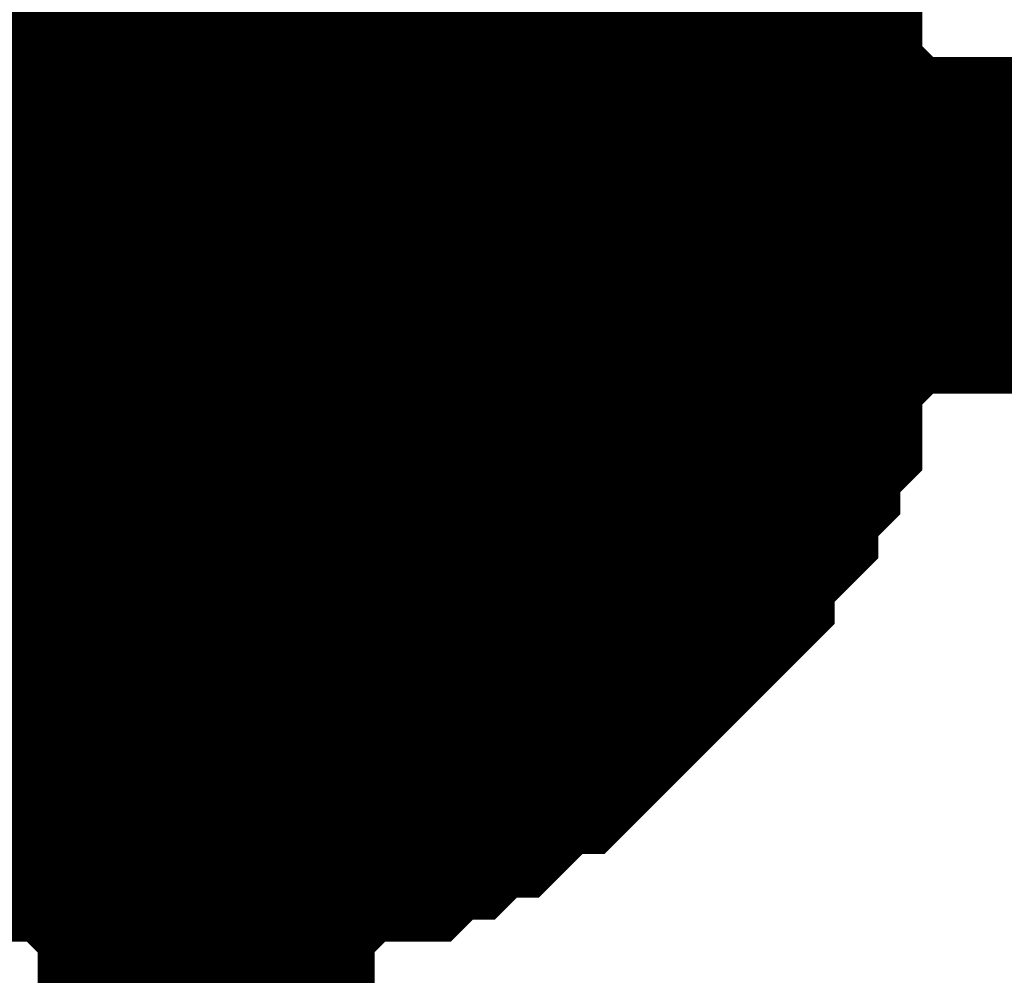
# Model space of a CAD drawing. Header units: inches. Extents: x 0 to 292, y 0 to 193.
# Tile 120 of 189: x 140.819 to 141.694, y 140.546 to 141.396. Entities that reach past the tile are written whole.
import ezdxf

# ---------------------------------------------------------------- set-up
doc = ezdxf.new("R2010")
doc.units = ezdxf.units.IN
doc.layers.add('Sheet', color=255, linetype='Continuous')

msp = doc.modelspace()

# ---------------------------------------------------------------- linework, layer by layer
at = {"layer": 'Sheet'}
for points in [[(116.64906, 125.79565, 0.29972, 0.29972, 0), (140.98423, 125.79565, 0.29972, 0.29972, 0), (140.98423, 128.77779, 0.29972, 0.29972, 0), (140.98423, 141.21313, 0.29972, 0.29972, 0), (140.98423, 144.15628, 0.29972, 0.29972, 0)], [(141.33494, 141.56397, 0.29972, 0.29972, 0), (141.35442, 141.54447, 0.29972, 0.29972, 0), (141.37391, 141.52498, 0.29972, 0.29972, 0), (141.39339, 141.50549, 0.29972, 0.29972, 0), (141.39339, 141.486, 0.29972, 0.29972, 0), (141.41287, 141.46651, 0.29972, 0.29972, 0), (141.43236, 141.44702, 0.29972, 0.29972, 0), (141.43236, 141.42753, 0.29972, 0.29972, 0), (141.45184, 141.40804, 0.29972, 0.29972, 0), (141.45184, 141.38855, 0.29972, 0.29972, 0), (141.47132, 141.36905, 0.29972, 0.29972, 0), (141.47132, 141.33007, 0.29972, 0.29972, 0), (141.47132, 141.31058, 0.29972, 0.29972, 0), (141.49081, 141.29109, 0.29972, 0.29972, 0), (141.49081, 141.2716, 0.29972, 0.29972, 0), (141.49081, 141.23262, 0.29972, 0.29972, 0), (141.49081, 141.21313, 0.29972, 0.29972, 0)], [(141.33494, 141.56397, 0.29972, 0.29972, 0), (141.35442, 141.54447, 0.29972, 0.29972, 0), (141.37391, 141.52498, 0.29972, 0.29972, 0), (141.39339, 141.50549, 0.29972, 0.29972, 0), (141.39339, 141.486, 0.29972, 0.29972, 0), (141.41287, 141.46651, 0.29972, 0.29972, 0), (141.43236, 141.44702, 0.29972, 0.29972, 0), (141.43236, 141.42753, 0.29972, 0.29972, 0), (141.45184, 141.40804, 0.29972, 0.29972, 0), (141.45184, 141.38855, 0.29972, 0.29972, 0), (141.47132, 141.36905, 0.29972, 0.29972, 0), (141.47132, 141.33007, 0.29972, 0.29972, 0), (141.47132, 141.31058, 0.29972, 0.29972, 0), (141.49081, 141.29109, 0.29972, 0.29972, 0), (141.49081, 141.2716, 0.29972, 0.29972, 0), (141.49081, 141.23262, 0.29972, 0.29972, 0), (141.49081, 141.21313, 0.29972, 0.29972, 0)], [(141.33494, 141.56397, 0.29972, 0.29972, 0), (141.35442, 141.54447, 0.29972, 0.29972, 0), (141.37391, 141.52498, 0.29972, 0.29972, 0), (141.39339, 141.50549, 0.29972, 0.29972, 0), (141.39339, 141.486, 0.29972, 0.29972, 0), (141.41287, 141.46651, 0.29972, 0.29972, 0), (141.43236, 141.44702, 0.29972, 0.29972, 0), (141.43236, 141.42753, 0.29972, 0.29972, 0), (141.45184, 141.40804, 0.29972, 0.29972, 0), (141.45184, 141.38855, 0.29972, 0.29972, 0), (141.47132, 141.36905, 0.29972, 0.29972, 0), (141.47132, 141.33007, 0.29972, 0.29972, 0), (141.47132, 141.31058, 0.29972, 0.29972, 0), (141.49081, 141.29109, 0.29972, 0.29972, 0), (141.49081, 141.2716, 0.29972, 0.29972, 0), (141.49081, 141.23262, 0.29972, 0.29972, 0), (141.49081, 141.21313, 0.29972, 0.29972, 0)], [(141.33494, 141.56397, 0.29972, 0.29972, 0), (141.35442, 141.54447, 0.29972, 0.29972, 0), (141.37391, 141.52498, 0.29972, 0.29972, 0), (141.39339, 141.50549, 0.29972, 0.29972, 0), (141.39339, 141.486, 0.29972, 0.29972, 0), (141.41287, 141.46651, 0.29972, 0.29972, 0), (141.43236, 141.44702, 0.29972, 0.29972, 0), (141.43236, 141.42753, 0.29972, 0.29972, 0), (141.45184, 141.40804, 0.29972, 0.29972, 0), (141.45184, 141.38855, 0.29972, 0.29972, 0), (141.47132, 141.36905, 0.29972, 0.29972, 0), (141.47132, 141.33007, 0.29972, 0.29972, 0), (141.47132, 141.31058, 0.29972, 0.29972, 0), (141.49081, 141.29109, 0.29972, 0.29972, 0), (141.49081, 141.2716, 0.29972, 0.29972, 0), (141.49081, 141.23262, 0.29972, 0.29972, 0), (141.49081, 141.21313, 0.29972, 0.29972, 0)], [(141.33494, 141.56397, 0.29972, 0.29972, 0), (141.35442, 141.54447, 0.29972, 0.29972, 0), (141.37391, 141.52498, 0.29972, 0.29972, 0), (141.39339, 141.50549, 0.29972, 0.29972, 0), (141.39339, 141.486, 0.29972, 0.29972, 0), (141.41287, 141.46651, 0.29972, 0.29972, 0), (141.43236, 141.44702, 0.29972, 0.29972, 0), (141.43236, 141.42753, 0.29972, 0.29972, 0), (141.45184, 141.40804, 0.29972, 0.29972, 0), (141.45184, 141.38855, 0.29972, 0.29972, 0), (141.47132, 141.36905, 0.29972, 0.29972, 0), (141.47132, 141.33007, 0.29972, 0.29972, 0), (141.47132, 141.31058, 0.29972, 0.29972, 0), (141.49081, 141.29109, 0.29972, 0.29972, 0), (141.49081, 141.2716, 0.29972, 0.29972, 0), (141.49081, 141.23262, 0.29972, 0.29972, 0), (141.49081, 141.21313, 0.29972, 0.29972, 0)], [(141.43236, 141.44702, 0.09906, 0.09906, 0), (141.43236, 141.42753, 0.09906, 0.09906, 0), (141.45184, 141.40804, 0.09906, 0.09906, 0), (141.45184, 141.38855, 0.09906, 0.09906, 0), (141.47132, 141.36905, 0.09906, 0.09906, 0), (141.47132, 141.33007, 0.09906, 0.09906, 0), (141.47132, 141.31058, 0.09906, 0.09906, 0), (141.49081, 141.29109, 0.09906, 0.09906, 0), (141.49081, 141.2716, 0.09906, 0.09906, 0), (141.49081, 141.23262, 0.09906, 0.09906, 0), (141.49081, 141.21313, 0.09906, 0.09906, 0)], [(141.43236, 141.44702, 0.09906, 0.09906, 0), (141.43236, 141.42753, 0.09906, 0.09906, 0), (141.45184, 141.40804, 0.09906, 0.09906, 0), (141.45184, 141.38855, 0.09906, 0.09906, 0), (141.47132, 141.36905, 0.09906, 0.09906, 0), (141.47132, 141.33007, 0.09906, 0.09906, 0), (141.47132, 141.31058, 0.09906, 0.09906, 0), (141.49081, 141.29109, 0.09906, 0.09906, 0), (141.49081, 141.2716, 0.09906, 0.09906, 0), (141.49081, 141.23262, 0.09906, 0.09906, 0), (141.49081, 141.21313, 0.09906, 0.09906, 0)], [(141.43236, 141.44702, 0.09906, 0.09906, 0), (141.43236, 141.42753, 0.09906, 0.09906, 0), (141.45184, 141.40804, 0.09906, 0.09906, 0), (141.45184, 141.38855, 0.09906, 0.09906, 0), (141.47132, 141.36905, 0.09906, 0.09906, 0), (141.47132, 141.33007, 0.09906, 0.09906, 0), (141.47132, 141.31058, 0.09906, 0.09906, 0), (141.49081, 141.29109, 0.09906, 0.09906, 0), (141.49081, 141.2716, 0.09906, 0.09906, 0), (141.49081, 141.23262, 0.09906, 0.09906, 0), (141.49081, 141.21313, 0.09906, 0.09906, 0)], [(141.43236, 141.44702, 0.09906, 0.09906, 0), (141.43236, 141.42753, 0.09906, 0.09906, 0), (141.45184, 141.40804, 0.09906, 0.09906, 0), (141.45184, 141.38855, 0.09906, 0.09906, 0), (141.47132, 141.36905, 0.09906, 0.09906, 0), (141.47132, 141.33007, 0.09906, 0.09906, 0), (141.47132, 141.31058, 0.09906, 0.09906, 0), (141.49081, 141.29109, 0.09906, 0.09906, 0), (141.49081, 141.2716, 0.09906, 0.09906, 0), (141.49081, 141.23262, 0.09906, 0.09906, 0), (141.49081, 141.21313, 0.09906, 0.09906, 0)], [(141.43236, 141.44702, 0.09906, 0.09906, 0), (141.43236, 141.42753, 0.09906, 0.09906, 0), (141.45184, 141.40804, 0.09906, 0.09906, 0), (141.45184, 141.38855, 0.09906, 0.09906, 0), (141.47132, 141.36905, 0.09906, 0.09906, 0), (141.47132, 141.33007, 0.09906, 0.09906, 0), (141.47132, 141.31058, 0.09906, 0.09906, 0), (141.49081, 141.29109, 0.09906, 0.09906, 0), (141.49081, 141.2716, 0.09906, 0.09906, 0), (141.49081, 141.23262, 0.09906, 0.09906, 0), (141.49081, 141.21313, 0.09906, 0.09906, 0)], [(141.49081, 141.21313, 0.29972, 0.29972, 0), (141.49081, 141.19363, 0.29972, 0.29972, 0), (141.49081, 141.15465, 0.29972, 0.29972, 0), (141.49081, 141.13516, 0.29972, 0.29972, 0), (141.47132, 141.11567, 0.29972, 0.29972, 0), (141.47132, 141.09618, 0.29972, 0.29972, 0), (141.47132, 141.0572, 0.29972, 0.29972, 0), (141.45184, 141.03771, 0.29972, 0.29972, 0), (141.45184, 141.01821, 0.29972, 0.29972, 0), (141.43236, 140.99872, 0.29972, 0.29972, 0), (141.43236, 140.97923, 0.29972, 0.29972, 0), (141.41287, 140.95974, 0.29972, 0.29972, 0), (141.39339, 140.94025, 0.29972, 0.29972, 0), (141.39339, 140.92076, 0.29972, 0.29972, 0), (141.37391, 140.90127, 0.29972, 0.29972, 0), (141.35442, 140.88178, 0.29972, 0.29972, 0), (141.33494, 140.86229, 0.29972, 0.29972, 0), (141.31545, 140.84279, 0.29972, 0.29972, 0), (141.29597, 140.8233, 0.29972, 0.29972, 0), (141.27649, 140.80381, 0.29972, 0.29972, 0), (141.257, 140.80381, 0.29972, 0.29972, 0), (141.23752, 140.78432, 0.29972, 0.29972, 0), (141.21804, 140.76483, 0.29972, 0.29972, 0), (141.19855, 140.76483, 0.29972, 0.29972, 0), (141.17907, 140.74534, 0.29972, 0.29972, 0), (141.15959, 140.74534, 0.29972, 0.29972, 0), (141.1401, 140.72585, 0.29972, 0.29972, 0), (141.10113, 140.72585, 0.29972, 0.29972, 0), (141.08165, 140.72585, 0.29972, 0.29972, 0), (141.06217, 140.70636, 0.29972, 0.29972, 0), (141.04268, 140.70636, 0.29972, 0.29972, 0), (141.00372, 140.70636, 0.29972, 0.29972, 0), (140.98423, 140.70636, 0.29972, 0.29972, 0)], [(143.51712, 141.21313, 0.29972, 0.29972, 0), (140.98423, 141.21313, 0.29972, 0.29972, 0)], [(141.49081, 141.21313, 0.29972, 0.29972, 0), (141.49081, 141.19363, 0.29972, 0.29972, 0), (141.49081, 141.15465, 0.29972, 0.29972, 0), (141.49081, 141.13516, 0.29972, 0.29972, 0), (141.47132, 141.11567, 0.29972, 0.29972, 0), (141.47132, 141.09618, 0.29972, 0.29972, 0), (141.47132, 141.0572, 0.29972, 0.29972, 0), (141.45184, 141.03771, 0.29972, 0.29972, 0), (141.45184, 141.01821, 0.29972, 0.29972, 0), (141.43236, 140.99872, 0.29972, 0.29972, 0), (141.43236, 140.97923, 0.29972, 0.29972, 0), (141.41287, 140.95974, 0.29972, 0.29972, 0), (141.39339, 140.94025, 0.29972, 0.29972, 0), (141.39339, 140.92076, 0.29972, 0.29972, 0), (141.37391, 140.90127, 0.29972, 0.29972, 0), (141.35442, 140.88178, 0.29972, 0.29972, 0), (141.33494, 140.86229, 0.29972, 0.29972, 0), (141.31545, 140.84279, 0.29972, 0.29972, 0), (141.29597, 140.8233, 0.29972, 0.29972, 0), (141.27649, 140.80381, 0.29972, 0.29972, 0), (141.257, 140.80381, 0.29972, 0.29972, 0), (141.23752, 140.78432, 0.29972, 0.29972, 0), (141.21804, 140.76483, 0.29972, 0.29972, 0), (141.19855, 140.76483, 0.29972, 0.29972, 0), (141.17907, 140.74534, 0.29972, 0.29972, 0), (141.15959, 140.74534, 0.29972, 0.29972, 0), (141.1401, 140.72585, 0.29972, 0.29972, 0), (141.10113, 140.72585, 0.29972, 0.29972, 0), (141.08165, 140.72585, 0.29972, 0.29972, 0), (141.06217, 140.70636, 0.29972, 0.29972, 0), (141.04268, 140.70636, 0.29972, 0.29972, 0), (141.00372, 140.70636, 0.29972, 0.29972, 0), (140.98423, 140.70636, 0.29972, 0.29972, 0)], [(141.49081, 141.21313, 0.29972, 0.29972, 0), (141.49081, 141.19363, 0.29972, 0.29972, 0), (141.49081, 141.15465, 0.29972, 0.29972, 0), (141.49081, 141.13516, 0.29972, 0.29972, 0), (141.47132, 141.11567, 0.29972, 0.29972, 0), (141.47132, 141.09618, 0.29972, 0.29972, 0), (141.47132, 141.0572, 0.29972, 0.29972, 0), (141.45184, 141.03771, 0.29972, 0.29972, 0), (141.45184, 141.01821, 0.29972, 0.29972, 0), (141.43236, 140.99872, 0.29972, 0.29972, 0), (141.43236, 140.97923, 0.29972, 0.29972, 0), (141.41287, 140.95974, 0.29972, 0.29972, 0), (141.39339, 140.94025, 0.29972, 0.29972, 0), (141.39339, 140.92076, 0.29972, 0.29972, 0), (141.37391, 140.90127, 0.29972, 0.29972, 0), (141.35442, 140.88178, 0.29972, 0.29972, 0), (141.33494, 140.86229, 0.29972, 0.29972, 0), (141.31545, 140.84279, 0.29972, 0.29972, 0), (141.29597, 140.8233, 0.29972, 0.29972, 0), (141.27649, 140.80381, 0.29972, 0.29972, 0), (141.257, 140.80381, 0.29972, 0.29972, 0), (141.23752, 140.78432, 0.29972, 0.29972, 0), (141.21804, 140.76483, 0.29972, 0.29972, 0), (141.19855, 140.76483, 0.29972, 0.29972, 0), (141.17907, 140.74534, 0.29972, 0.29972, 0), (141.15959, 140.74534, 0.29972, 0.29972, 0), (141.1401, 140.72585, 0.29972, 0.29972, 0), (141.10113, 140.72585, 0.29972, 0.29972, 0), (141.08165, 140.72585, 0.29972, 0.29972, 0), (141.06217, 140.70636, 0.29972, 0.29972, 0), (141.04268, 140.70636, 0.29972, 0.29972, 0), (141.00372, 140.70636, 0.29972, 0.29972, 0), (140.98423, 140.70636, 0.29972, 0.29972, 0)], [(141.49081, 141.21313, 0.29972, 0.29972, 0), (141.49081, 141.19363, 0.29972, 0.29972, 0), (141.49081, 141.15465, 0.29972, 0.29972, 0), (141.49081, 141.13516, 0.29972, 0.29972, 0), (141.47132, 141.11567, 0.29972, 0.29972, 0), (141.47132, 141.09618, 0.29972, 0.29972, 0), (141.47132, 141.0572, 0.29972, 0.29972, 0), (141.45184, 141.03771, 0.29972, 0.29972, 0), (141.45184, 141.01821, 0.29972, 0.29972, 0), (141.43236, 140.99872, 0.29972, 0.29972, 0), (141.43236, 140.97923, 0.29972, 0.29972, 0), (141.41287, 140.95974, 0.29972, 0.29972, 0), (141.39339, 140.94025, 0.29972, 0.29972, 0), (141.39339, 140.92076, 0.29972, 0.29972, 0), (141.37391, 140.90127, 0.29972, 0.29972, 0), (141.35442, 140.88178, 0.29972, 0.29972, 0), (141.33494, 140.86229, 0.29972, 0.29972, 0), (141.31545, 140.84279, 0.29972, 0.29972, 0), (141.29597, 140.8233, 0.29972, 0.29972, 0), (141.27649, 140.80381, 0.29972, 0.29972, 0), (141.257, 140.80381, 0.29972, 0.29972, 0), (141.23752, 140.78432, 0.29972, 0.29972, 0), (141.21804, 140.76483, 0.29972, 0.29972, 0), (141.19855, 140.76483, 0.29972, 0.29972, 0), (141.17907, 140.74534, 0.29972, 0.29972, 0), (141.15959, 140.74534, 0.29972, 0.29972, 0), (141.1401, 140.72585, 0.29972, 0.29972, 0), (141.10113, 140.72585, 0.29972, 0.29972, 0), (141.08165, 140.72585, 0.29972, 0.29972, 0), (141.06217, 140.70636, 0.29972, 0.29972, 0), (141.04268, 140.70636, 0.29972, 0.29972, 0), (141.00372, 140.70636, 0.29972, 0.29972, 0), (140.98423, 140.70636, 0.29972, 0.29972, 0)], [(141.49081, 141.21313, 0.29972, 0.29972, 0), (141.49081, 141.19363, 0.29972, 0.29972, 0), (141.49081, 141.15465, 0.29972, 0.29972, 0), (141.49081, 141.13516, 0.29972, 0.29972, 0), (141.47132, 141.11567, 0.29972, 0.29972, 0), (141.47132, 141.09618, 0.29972, 0.29972, 0), (141.47132, 141.0572, 0.29972, 0.29972, 0), (141.45184, 141.03771, 0.29972, 0.29972, 0), (141.45184, 141.01821, 0.29972, 0.29972, 0), (141.43236, 140.99872, 0.29972, 0.29972, 0), (141.43236, 140.97923, 0.29972, 0.29972, 0), (141.41287, 140.95974, 0.29972, 0.29972, 0), (141.39339, 140.94025, 0.29972, 0.29972, 0), (141.39339, 140.92076, 0.29972, 0.29972, 0), (141.37391, 140.90127, 0.29972, 0.29972, 0), (141.35442, 140.88178, 0.29972, 0.29972, 0), (141.33494, 140.86229, 0.29972, 0.29972, 0), (141.31545, 140.84279, 0.29972, 0.29972, 0), (141.29597, 140.8233, 0.29972, 0.29972, 0), (141.27649, 140.80381, 0.29972, 0.29972, 0), (141.257, 140.80381, 0.29972, 0.29972, 0), (141.23752, 140.78432, 0.29972, 0.29972, 0), (141.21804, 140.76483, 0.29972, 0.29972, 0), (141.19855, 140.76483, 0.29972, 0.29972, 0), (141.17907, 140.74534, 0.29972, 0.29972, 0), (141.15959, 140.74534, 0.29972, 0.29972, 0), (141.1401, 140.72585, 0.29972, 0.29972, 0), (141.10113, 140.72585, 0.29972, 0.29972, 0), (141.08165, 140.72585, 0.29972, 0.29972, 0), (141.06217, 140.70636, 0.29972, 0.29972, 0), (141.04268, 140.70636, 0.29972, 0.29972, 0), (141.00372, 140.70636, 0.29972, 0.29972, 0), (140.98423, 140.70636, 0.29972, 0.29972, 0)], [(141.49081, 141.21313, 0.29972, 0.29972, 0), (141.49081, 141.21313, 0.29972, 0.29972, 0), (141.49081, 141.21313, 0.29972, 0.29972, 0), (141.49081, 141.21313, 0.29972, 0.29972, 0), (141.49081, 141.21313, 0.29972, 0.29972, 0), (141.49081, 141.21313, 0.29972, 0.29972, 0), (141.49081, 141.21313, 0.29972, 0.29972, 0), (141.49081, 141.21313, 0.29972, 0.29972, 0), (141.49081, 141.21313, 0.29972, 0.29972, 0), (141.49081, 141.21313, 0.29972, 0.29972, 0), (141.49081, 141.21313, 0.29972, 0.29972, 0), (141.49081, 141.21313, 0.29972, 0.29972, 0), (141.49081, 141.21313, 0.29972, 0.29972, 0), (141.49081, 141.21313, 0.29972, 0.29972, 0), (141.49081, 141.21313, 0.29972, 0.29972, 0), (141.49081, 141.21313, 0.29972, 0.29972, 0), (141.49081, 141.21313, 0.29972, 0.29972, 0), (141.49081, 141.21313, 0.29972, 0.29972, 0), (141.49081, 141.21313, 0.29972, 0.29972, 0), (141.49081, 141.21313, 0.29972, 0.29972, 0), (141.49081, 141.21313, 0.29972, 0.29972, 0), (141.49081, 141.21313, 0.29972, 0.29972, 0), (141.49081, 141.21313, 0.29972, 0.29972, 0), (141.49081, 141.21313, 0.29972, 0.29972, 0), (141.49081, 141.21313, 0.29972, 0.29972, 0), (141.49081, 141.21313, 0.29972, 0.29972, 0), (141.49081, 141.21313, 0.29972, 0.29972, 0), (141.49081, 141.21313, 0.29972, 0.29972, 0), (141.49081, 141.21313, 0.29972, 0.29972, 0), (141.49081, 141.21313, 0.29972, 0.29972, 0), (141.49081, 141.21313, 0.29972, 0.29972, 0), (141.49081, 141.21313, 0.29972, 0.29972, 0), (141.49081, 141.21313, 0.29972, 0.29972, 0)], [(141.49081, 141.21313, 0.29972, 0.29972, 0), (141.49081, 141.21313, 0.29972, 0.29972, 0)], [(141.49081, 141.21313, 0.29972, 0.29972, 0), (141.49081, 141.21313, 0.29972, 0.29972, 0), (141.49081, 141.21313, 0.29972, 0.29972, 0), (141.49081, 141.21313, 0.29972, 0.29972, 0), (141.49081, 141.21313, 0.29972, 0.29972, 0), (141.49081, 141.21313, 0.29972, 0.29972, 0), (141.49081, 141.21313, 0.29972, 0.29972, 0), (141.49081, 141.21313, 0.29972, 0.29972, 0), (141.49081, 141.21313, 0.29972, 0.29972, 0), (141.49081, 141.21313, 0.29972, 0.29972, 0), (141.49081, 141.21313, 0.29972, 0.29972, 0), (141.49081, 141.21313, 0.29972, 0.29972, 0), (141.49081, 141.21313, 0.29972, 0.29972, 0), (141.49081, 141.21313, 0.29972, 0.29972, 0), (141.49081, 141.21313, 0.29972, 0.29972, 0), (141.49081, 141.21313, 0.29972, 0.29972, 0), (141.49081, 141.21313, 0.29972, 0.29972, 0), (141.49081, 141.21313, 0.29972, 0.29972, 0), (141.49081, 141.21313, 0.29972, 0.29972, 0), (141.49081, 141.21313, 0.29972, 0.29972, 0), (141.49081, 141.21313, 0.29972, 0.29972, 0), (141.49081, 141.21313, 0.29972, 0.29972, 0), (141.49081, 141.21313, 0.29972, 0.29972, 0), (141.49081, 141.21313, 0.29972, 0.29972, 0), (141.49081, 141.21313, 0.29972, 0.29972, 0), (141.49081, 141.21313, 0.29972, 0.29972, 0), (141.49081, 141.21313, 0.29972, 0.29972, 0), (141.49081, 141.21313, 0.29972, 0.29972, 0), (141.49081, 141.21313, 0.29972, 0.29972, 0), (141.49081, 141.21313, 0.29972, 0.29972, 0), (141.49081, 141.21313, 0.29972, 0.29972, 0), (141.49081, 141.21313, 0.29972, 0.29972, 0), (141.49081, 141.21313, 0.29972, 0.29972, 0)], [(141.49081, 141.21313, 0.29972, 0.29972, 0), (141.49081, 141.21313, 0.29972, 0.29972, 0)], [(141.49081, 141.21313, 0.29972, 0.29972, 0), (141.49081, 141.21313, 0.29972, 0.29972, 0), (141.49081, 141.21313, 0.29972, 0.29972, 0), (141.49081, 141.21313, 0.29972, 0.29972, 0), (141.49081, 141.21313, 0.29972, 0.29972, 0), (141.49081, 141.21313, 0.29972, 0.29972, 0), (141.49081, 141.21313, 0.29972, 0.29972, 0), (141.49081, 141.21313, 0.29972, 0.29972, 0), (141.49081, 141.21313, 0.29972, 0.29972, 0), (141.49081, 141.21313, 0.29972, 0.29972, 0), (141.49081, 141.21313, 0.29972, 0.29972, 0), (141.49081, 141.21313, 0.29972, 0.29972, 0), (141.49081, 141.21313, 0.29972, 0.29972, 0), (141.49081, 141.21313, 0.29972, 0.29972, 0), (141.49081, 141.21313, 0.29972, 0.29972, 0), (141.49081, 141.21313, 0.29972, 0.29972, 0), (141.49081, 141.21313, 0.29972, 0.29972, 0), (141.49081, 141.21313, 0.29972, 0.29972, 0), (141.49081, 141.21313, 0.29972, 0.29972, 0), (141.49081, 141.21313, 0.29972, 0.29972, 0), (141.49081, 141.21313, 0.29972, 0.29972, 0), (141.49081, 141.21313, 0.29972, 0.29972, 0), (141.49081, 141.21313, 0.29972, 0.29972, 0), (141.49081, 141.21313, 0.29972, 0.29972, 0), (141.49081, 141.21313, 0.29972, 0.29972, 0), (141.49081, 141.21313, 0.29972, 0.29972, 0), (141.49081, 141.21313, 0.29972, 0.29972, 0), (141.49081, 141.21313, 0.29972, 0.29972, 0), (141.49081, 141.21313, 0.29972, 0.29972, 0), (141.49081, 141.21313, 0.29972, 0.29972, 0), (141.49081, 141.21313, 0.29972, 0.29972, 0), (141.49081, 141.21313, 0.29972, 0.29972, 0), (141.49081, 141.21313, 0.29972, 0.29972, 0)], [(141.49081, 141.21313, 0.29972, 0.29972, 0), (141.49081, 141.21313, 0.29972, 0.29972, 0)], [(141.49081, 141.21313, 0.29972, 0.29972, 0), (141.49081, 141.21313, 0.29972, 0.29972, 0), (141.49081, 141.21313, 0.29972, 0.29972, 0), (141.49081, 141.21313, 0.29972, 0.29972, 0), (141.49081, 141.21313, 0.29972, 0.29972, 0), (141.49081, 141.21313, 0.29972, 0.29972, 0), (141.49081, 141.21313, 0.29972, 0.29972, 0), (141.49081, 141.21313, 0.29972, 0.29972, 0), (141.49081, 141.21313, 0.29972, 0.29972, 0), (141.49081, 141.21313, 0.29972, 0.29972, 0), (141.49081, 141.21313, 0.29972, 0.29972, 0), (141.49081, 141.21313, 0.29972, 0.29972, 0), (141.49081, 141.21313, 0.29972, 0.29972, 0), (141.49081, 141.21313, 0.29972, 0.29972, 0), (141.49081, 141.21313, 0.29972, 0.29972, 0), (141.49081, 141.21313, 0.29972, 0.29972, 0), (141.49081, 141.21313, 0.29972, 0.29972, 0), (141.49081, 141.21313, 0.29972, 0.29972, 0), (141.49081, 141.21313, 0.29972, 0.29972, 0), (141.49081, 141.21313, 0.29972, 0.29972, 0), (141.49081, 141.21313, 0.29972, 0.29972, 0), (141.49081, 141.21313, 0.29972, 0.29972, 0), (141.49081, 141.21313, 0.29972, 0.29972, 0), (141.49081, 141.21313, 0.29972, 0.29972, 0), (141.49081, 141.21313, 0.29972, 0.29972, 0), (141.49081, 141.21313, 0.29972, 0.29972, 0), (141.49081, 141.21313, 0.29972, 0.29972, 0), (141.49081, 141.21313, 0.29972, 0.29972, 0), (141.49081, 141.21313, 0.29972, 0.29972, 0), (141.49081, 141.21313, 0.29972, 0.29972, 0), (141.49081, 141.21313, 0.29972, 0.29972, 0), (141.49081, 141.21313, 0.29972, 0.29972, 0), (141.49081, 141.21313, 0.29972, 0.29972, 0)], [(141.49081, 141.21313, 0.29972, 0.29972, 0), (141.49081, 141.21313, 0.29972, 0.29972, 0)], [(141.49081, 141.21313, 0.29972, 0.29972, 0), (141.49081, 141.21313, 0.29972, 0.29972, 0), (141.49081, 141.21313, 0.29972, 0.29972, 0), (141.49081, 141.21313, 0.29972, 0.29972, 0), (141.49081, 141.21313, 0.29972, 0.29972, 0), (141.49081, 141.21313, 0.29972, 0.29972, 0), (141.49081, 141.21313, 0.29972, 0.29972, 0), (141.49081, 141.21313, 0.29972, 0.29972, 0), (141.49081, 141.21313, 0.29972, 0.29972, 0), (141.49081, 141.21313, 0.29972, 0.29972, 0), (141.49081, 141.21313, 0.29972, 0.29972, 0), (141.49081, 141.21313, 0.29972, 0.29972, 0), (141.49081, 141.21313, 0.29972, 0.29972, 0), (141.49081, 141.21313, 0.29972, 0.29972, 0), (141.49081, 141.21313, 0.29972, 0.29972, 0), (141.49081, 141.21313, 0.29972, 0.29972, 0), (141.49081, 141.21313, 0.29972, 0.29972, 0), (141.49081, 141.21313, 0.29972, 0.29972, 0), (141.49081, 141.21313, 0.29972, 0.29972, 0), (141.49081, 141.21313, 0.29972, 0.29972, 0), (141.49081, 141.21313, 0.29972, 0.29972, 0), (141.49081, 141.21313, 0.29972, 0.29972, 0), (141.49081, 141.21313, 0.29972, 0.29972, 0), (141.49081, 141.21313, 0.29972, 0.29972, 0), (141.49081, 141.21313, 0.29972, 0.29972, 0), (141.49081, 141.21313, 0.29972, 0.29972, 0), (141.49081, 141.21313, 0.29972, 0.29972, 0), (141.49081, 141.21313, 0.29972, 0.29972, 0), (141.49081, 141.21313, 0.29972, 0.29972, 0), (141.49081, 141.21313, 0.29972, 0.29972, 0), (141.49081, 141.21313, 0.29972, 0.29972, 0), (141.49081, 141.21313, 0.29972, 0.29972, 0), (141.49081, 141.21313, 0.29972, 0.29972, 0)], [(141.49081, 141.21313, 0.29972, 0.29972, 0), (141.49081, 141.21313, 0.29972, 0.29972, 0)], [(141.49081, 141.21313, 0.09906, 0.09906, 0), (141.49081, 141.19363, 0.09906, 0.09906, 0), (141.49081, 141.15465, 0.09906, 0.09906, 0), (141.49081, 141.13516, 0.09906, 0.09906, 0), (141.47132, 141.11567, 0.09906, 0.09906, 0), (141.47132, 141.09618, 0.09906, 0.09906, 0), (141.47132, 141.0572, 0.09906, 0.09906, 0), (141.45184, 141.03771, 0.09906, 0.09906, 0), (141.45184, 141.01821, 0.09906, 0.09906, 0), (141.43236, 140.99872, 0.09906, 0.09906, 0), (141.43236, 140.97923, 0.09906, 0.09906, 0), (141.41287, 140.95974, 0.09906, 0.09906, 0), (141.39339, 140.94025, 0.09906, 0.09906, 0), (141.39339, 140.92076, 0.09906, 0.09906, 0), (141.37391, 140.90127, 0.09906, 0.09906, 0), (141.35442, 140.88178, 0.09906, 0.09906, 0), (141.33494, 140.86229, 0.09906, 0.09906, 0), (141.31545, 140.84279, 0.09906, 0.09906, 0), (141.29597, 140.8233, 0.09906, 0.09906, 0), (141.27649, 140.80381, 0.09906, 0.09906, 0), (141.257, 140.80381, 0.09906, 0.09906, 0), (141.23752, 140.78432, 0.09906, 0.09906, 0), (141.21804, 140.76483, 0.09906, 0.09906, 0), (141.19855, 140.76483, 0.09906, 0.09906, 0), (141.17907, 140.74534, 0.09906, 0.09906, 0), (141.15959, 140.74534, 0.09906, 0.09906, 0), (141.1401, 140.72585, 0.09906, 0.09906, 0), (141.10113, 140.72585, 0.09906, 0.09906, 0), (141.08165, 140.72585, 0.09906, 0.09906, 0), (141.06217, 140.70636, 0.09906, 0.09906, 0), (141.04268, 140.70636, 0.09906, 0.09906, 0), (141.00372, 140.70636, 0.09906, 0.09906, 0), (140.98423, 140.70636, 0.09906, 0.09906, 0)], [(141.49081, 141.21313, 0.09906, 0.09906, 0), (141.49081, 141.19363, 0.09906, 0.09906, 0), (141.49081, 141.15465, 0.09906, 0.09906, 0), (141.49081, 141.13516, 0.09906, 0.09906, 0), (141.47132, 141.11567, 0.09906, 0.09906, 0), (141.47132, 141.09618, 0.09906, 0.09906, 0), (141.47132, 141.0572, 0.09906, 0.09906, 0), (141.45184, 141.03771, 0.09906, 0.09906, 0), (141.45184, 141.01821, 0.09906, 0.09906, 0), (141.43236, 140.99872, 0.09906, 0.09906, 0), (141.43236, 140.97923, 0.09906, 0.09906, 0), (141.41287, 140.95974, 0.09906, 0.09906, 0), (141.39339, 140.94025, 0.09906, 0.09906, 0), (141.39339, 140.92076, 0.09906, 0.09906, 0), (141.37391, 140.90127, 0.09906, 0.09906, 0), (141.35442, 140.88178, 0.09906, 0.09906, 0), (141.33494, 140.86229, 0.09906, 0.09906, 0), (141.31545, 140.84279, 0.09906, 0.09906, 0), (141.29597, 140.8233, 0.09906, 0.09906, 0), (141.27649, 140.80381, 0.09906, 0.09906, 0), (141.257, 140.80381, 0.09906, 0.09906, 0), (141.23752, 140.78432, 0.09906, 0.09906, 0), (141.21804, 140.76483, 0.09906, 0.09906, 0), (141.19855, 140.76483, 0.09906, 0.09906, 0), (141.17907, 140.74534, 0.09906, 0.09906, 0), (141.15959, 140.74534, 0.09906, 0.09906, 0), (141.1401, 140.72585, 0.09906, 0.09906, 0), (141.10113, 140.72585, 0.09906, 0.09906, 0), (141.08165, 140.72585, 0.09906, 0.09906, 0), (141.06217, 140.70636, 0.09906, 0.09906, 0), (141.04268, 140.70636, 0.09906, 0.09906, 0), (141.00372, 140.70636, 0.09906, 0.09906, 0), (140.98423, 140.70636, 0.09906, 0.09906, 0)], [(141.49081, 141.21313, 0.09906, 0.09906, 0), (141.49081, 141.19363, 0.09906, 0.09906, 0), (141.49081, 141.15465, 0.09906, 0.09906, 0), (141.49081, 141.13516, 0.09906, 0.09906, 0), (141.47132, 141.11567, 0.09906, 0.09906, 0), (141.47132, 141.09618, 0.09906, 0.09906, 0), (141.47132, 141.0572, 0.09906, 0.09906, 0), (141.45184, 141.03771, 0.09906, 0.09906, 0), (141.45184, 141.01821, 0.09906, 0.09906, 0), (141.43236, 140.99872, 0.09906, 0.09906, 0), (141.43236, 140.97923, 0.09906, 0.09906, 0), (141.41287, 140.95974, 0.09906, 0.09906, 0), (141.39339, 140.94025, 0.09906, 0.09906, 0), (141.39339, 140.92076, 0.09906, 0.09906, 0), (141.37391, 140.90127, 0.09906, 0.09906, 0), (141.35442, 140.88178, 0.09906, 0.09906, 0), (141.33494, 140.86229, 0.09906, 0.09906, 0), (141.31545, 140.84279, 0.09906, 0.09906, 0), (141.29597, 140.8233, 0.09906, 0.09906, 0), (141.27649, 140.80381, 0.09906, 0.09906, 0), (141.257, 140.80381, 0.09906, 0.09906, 0), (141.23752, 140.78432, 0.09906, 0.09906, 0), (141.21804, 140.76483, 0.09906, 0.09906, 0), (141.19855, 140.76483, 0.09906, 0.09906, 0), (141.17907, 140.74534, 0.09906, 0.09906, 0), (141.15959, 140.74534, 0.09906, 0.09906, 0), (141.1401, 140.72585, 0.09906, 0.09906, 0), (141.10113, 140.72585, 0.09906, 0.09906, 0), (141.08165, 140.72585, 0.09906, 0.09906, 0), (141.06217, 140.70636, 0.09906, 0.09906, 0), (141.04268, 140.70636, 0.09906, 0.09906, 0), (141.00372, 140.70636, 0.09906, 0.09906, 0), (140.98423, 140.70636, 0.09906, 0.09906, 0)], [(141.49081, 141.21313, 0.09906, 0.09906, 0), (141.49081, 141.19363, 0.09906, 0.09906, 0), (141.49081, 141.15465, 0.09906, 0.09906, 0), (141.49081, 141.13516, 0.09906, 0.09906, 0), (141.47132, 141.11567, 0.09906, 0.09906, 0), (141.47132, 141.09618, 0.09906, 0.09906, 0), (141.47132, 141.0572, 0.09906, 0.09906, 0), (141.45184, 141.03771, 0.09906, 0.09906, 0), (141.45184, 141.01821, 0.09906, 0.09906, 0), (141.43236, 140.99872, 0.09906, 0.09906, 0), (141.43236, 140.97923, 0.09906, 0.09906, 0), (141.41287, 140.95974, 0.09906, 0.09906, 0), (141.39339, 140.94025, 0.09906, 0.09906, 0), (141.39339, 140.92076, 0.09906, 0.09906, 0), (141.37391, 140.90127, 0.09906, 0.09906, 0), (141.35442, 140.88178, 0.09906, 0.09906, 0), (141.33494, 140.86229, 0.09906, 0.09906, 0), (141.31545, 140.84279, 0.09906, 0.09906, 0), (141.29597, 140.8233, 0.09906, 0.09906, 0), (141.27649, 140.80381, 0.09906, 0.09906, 0), (141.257, 140.80381, 0.09906, 0.09906, 0), (141.23752, 140.78432, 0.09906, 0.09906, 0), (141.21804, 140.76483, 0.09906, 0.09906, 0), (141.19855, 140.76483, 0.09906, 0.09906, 0), (141.17907, 140.74534, 0.09906, 0.09906, 0), (141.15959, 140.74534, 0.09906, 0.09906, 0), (141.1401, 140.72585, 0.09906, 0.09906, 0), (141.10113, 140.72585, 0.09906, 0.09906, 0), (141.08165, 140.72585, 0.09906, 0.09906, 0), (141.06217, 140.70636, 0.09906, 0.09906, 0), (141.04268, 140.70636, 0.09906, 0.09906, 0), (141.00372, 140.70636, 0.09906, 0.09906, 0), (140.98423, 140.70636, 0.09906, 0.09906, 0)], [(141.49081, 141.21313, 0.09906, 0.09906, 0), (141.49081, 141.19363, 0.09906, 0.09906, 0), (141.49081, 141.15465, 0.09906, 0.09906, 0), (141.49081, 141.13516, 0.09906, 0.09906, 0), (141.47132, 141.11567, 0.09906, 0.09906, 0), (141.47132, 141.09618, 0.09906, 0.09906, 0), (141.47132, 141.0572, 0.09906, 0.09906, 0), (141.45184, 141.03771, 0.09906, 0.09906, 0), (141.45184, 141.01821, 0.09906, 0.09906, 0), (141.43236, 140.99872, 0.09906, 0.09906, 0), (141.43236, 140.97923, 0.09906, 0.09906, 0), (141.41287, 140.95974, 0.09906, 0.09906, 0), (141.39339, 140.94025, 0.09906, 0.09906, 0), (141.39339, 140.92076, 0.09906, 0.09906, 0), (141.37391, 140.90127, 0.09906, 0.09906, 0), (141.35442, 140.88178, 0.09906, 0.09906, 0), (141.33494, 140.86229, 0.09906, 0.09906, 0), (141.31545, 140.84279, 0.09906, 0.09906, 0), (141.29597, 140.8233, 0.09906, 0.09906, 0), (141.27649, 140.80381, 0.09906, 0.09906, 0), (141.257, 140.80381, 0.09906, 0.09906, 0), (141.23752, 140.78432, 0.09906, 0.09906, 0), (141.21804, 140.76483, 0.09906, 0.09906, 0), (141.19855, 140.76483, 0.09906, 0.09906, 0), (141.17907, 140.74534, 0.09906, 0.09906, 0), (141.15959, 140.74534, 0.09906, 0.09906, 0), (141.1401, 140.72585, 0.09906, 0.09906, 0), (141.10113, 140.72585, 0.09906, 0.09906, 0), (141.08165, 140.72585, 0.09906, 0.09906, 0), (141.06217, 140.70636, 0.09906, 0.09906, 0), (141.04268, 140.70636, 0.09906, 0.09906, 0), (141.00372, 140.70636, 0.09906, 0.09906, 0), (140.98423, 140.70636, 0.09906, 0.09906, 0)], [(141.49081, 141.21313, 0.09906, 0.09906, 0), (141.49081, 141.21313, 0.09906, 0.09906, 0), (141.49081, 141.21313, 0.09906, 0.09906, 0), (141.49081, 141.21313, 0.09906, 0.09906, 0), (141.49081, 141.21313, 0.09906, 0.09906, 0), (141.49081, 141.21313, 0.09906, 0.09906, 0), (141.49081, 141.21313, 0.09906, 0.09906, 0), (141.49081, 141.21313, 0.09906, 0.09906, 0), (141.49081, 141.21313, 0.09906, 0.09906, 0), (141.49081, 141.21313, 0.09906, 0.09906, 0), (141.49081, 141.21313, 0.09906, 0.09906, 0), (141.49081, 141.21313, 0.09906, 0.09906, 0), (141.49081, 141.21313, 0.09906, 0.09906, 0), (141.49081, 141.21313, 0.09906, 0.09906, 0), (141.49081, 141.21313, 0.09906, 0.09906, 0), (141.49081, 141.21313, 0.09906, 0.09906, 0), (141.49081, 141.21313, 0.09906, 0.09906, 0), (141.49081, 141.21313, 0.09906, 0.09906, 0), (141.49081, 141.21313, 0.09906, 0.09906, 0), (141.49081, 141.21313, 0.09906, 0.09906, 0), (141.49081, 141.21313, 0.09906, 0.09906, 0), (141.49081, 141.21313, 0.09906, 0.09906, 0), (141.49081, 141.21313, 0.09906, 0.09906, 0), (141.49081, 141.21313, 0.09906, 0.09906, 0), (141.49081, 141.21313, 0.09906, 0.09906, 0), (141.49081, 141.21313, 0.09906, 0.09906, 0), (141.49081, 141.21313, 0.09906, 0.09906, 0), (141.49081, 141.21313, 0.09906, 0.09906, 0), (141.49081, 141.21313, 0.09906, 0.09906, 0), (141.49081, 141.21313, 0.09906, 0.09906, 0), (141.49081, 141.21313, 0.09906, 0.09906, 0), (141.49081, 141.21313, 0.09906, 0.09906, 0), (141.49081, 141.21313, 0.09906, 0.09906, 0)], [(141.49081, 141.21313, 0.09906, 0.09906, 0), (141.49081, 141.21313, 0.09906, 0.09906, 0)], [(141.49081, 141.21313, 0.09906, 0.09906, 0), (141.49081, 141.21313, 0.09906, 0.09906, 0), (141.49081, 141.21313, 0.09906, 0.09906, 0), (141.49081, 141.21313, 0.09906, 0.09906, 0), (141.49081, 141.21313, 0.09906, 0.09906, 0), (141.49081, 141.21313, 0.09906, 0.09906, 0), (141.49081, 141.21313, 0.09906, 0.09906, 0), (141.49081, 141.21313, 0.09906, 0.09906, 0), (141.49081, 141.21313, 0.09906, 0.09906, 0), (141.49081, 141.21313, 0.09906, 0.09906, 0), (141.49081, 141.21313, 0.09906, 0.09906, 0), (141.49081, 141.21313, 0.09906, 0.09906, 0), (141.49081, 141.21313, 0.09906, 0.09906, 0), (141.49081, 141.21313, 0.09906, 0.09906, 0), (141.49081, 141.21313, 0.09906, 0.09906, 0), (141.49081, 141.21313, 0.09906, 0.09906, 0), (141.49081, 141.21313, 0.09906, 0.09906, 0), (141.49081, 141.21313, 0.09906, 0.09906, 0), (141.49081, 141.21313, 0.09906, 0.09906, 0), (141.49081, 141.21313, 0.09906, 0.09906, 0), (141.49081, 141.21313, 0.09906, 0.09906, 0), (141.49081, 141.21313, 0.09906, 0.09906, 0), (141.49081, 141.21313, 0.09906, 0.09906, 0), (141.49081, 141.21313, 0.09906, 0.09906, 0), (141.49081, 141.21313, 0.09906, 0.09906, 0), (141.49081, 141.21313, 0.09906, 0.09906, 0), (141.49081, 141.21313, 0.09906, 0.09906, 0), (141.49081, 141.21313, 0.09906, 0.09906, 0), (141.49081, 141.21313, 0.09906, 0.09906, 0), (141.49081, 141.21313, 0.09906, 0.09906, 0), (141.49081, 141.21313, 0.09906, 0.09906, 0), (141.49081, 141.21313, 0.09906, 0.09906, 0), (141.49081, 141.21313, 0.09906, 0.09906, 0)], [(141.49081, 141.21313, 0.09906, 0.09906, 0), (141.49081, 141.21313, 0.09906, 0.09906, 0)], [(141.49081, 141.21313, 0.09906, 0.09906, 0), (141.49081, 141.21313, 0.09906, 0.09906, 0), (141.49081, 141.21313, 0.09906, 0.09906, 0), (141.49081, 141.21313, 0.09906, 0.09906, 0), (141.49081, 141.21313, 0.09906, 0.09906, 0), (141.49081, 141.21313, 0.09906, 0.09906, 0), (141.49081, 141.21313, 0.09906, 0.09906, 0), (141.49081, 141.21313, 0.09906, 0.09906, 0), (141.49081, 141.21313, 0.09906, 0.09906, 0), (141.49081, 141.21313, 0.09906, 0.09906, 0), (141.49081, 141.21313, 0.09906, 0.09906, 0), (141.49081, 141.21313, 0.09906, 0.09906, 0), (141.49081, 141.21313, 0.09906, 0.09906, 0), (141.49081, 141.21313, 0.09906, 0.09906, 0), (141.49081, 141.21313, 0.09906, 0.09906, 0), (141.49081, 141.21313, 0.09906, 0.09906, 0), (141.49081, 141.21313, 0.09906, 0.09906, 0), (141.49081, 141.21313, 0.09906, 0.09906, 0), (141.49081, 141.21313, 0.09906, 0.09906, 0), (141.49081, 141.21313, 0.09906, 0.09906, 0), (141.49081, 141.21313, 0.09906, 0.09906, 0), (141.49081, 141.21313, 0.09906, 0.09906, 0), (141.49081, 141.21313, 0.09906, 0.09906, 0), (141.49081, 141.21313, 0.09906, 0.09906, 0), (141.49081, 141.21313, 0.09906, 0.09906, 0), (141.49081, 141.21313, 0.09906, 0.09906, 0), (141.49081, 141.21313, 0.09906, 0.09906, 0), (141.49081, 141.21313, 0.09906, 0.09906, 0), (141.49081, 141.21313, 0.09906, 0.09906, 0), (141.49081, 141.21313, 0.09906, 0.09906, 0), (141.49081, 141.21313, 0.09906, 0.09906, 0), (141.49081, 141.21313, 0.09906, 0.09906, 0), (141.49081, 141.21313, 0.09906, 0.09906, 0)], [(141.49081, 141.21313, 0.09906, 0.09906, 0), (141.49081, 141.21313, 0.09906, 0.09906, 0)], [(141.49081, 141.21313, 0.09906, 0.09906, 0), (141.49081, 141.21313, 0.09906, 0.09906, 0), (141.49081, 141.21313, 0.09906, 0.09906, 0), (141.49081, 141.21313, 0.09906, 0.09906, 0), (141.49081, 141.21313, 0.09906, 0.09906, 0), (141.49081, 141.21313, 0.09906, 0.09906, 0), (141.49081, 141.21313, 0.09906, 0.09906, 0), (141.49081, 141.21313, 0.09906, 0.09906, 0), (141.49081, 141.21313, 0.09906, 0.09906, 0), (141.49081, 141.21313, 0.09906, 0.09906, 0), (141.49081, 141.21313, 0.09906, 0.09906, 0), (141.49081, 141.21313, 0.09906, 0.09906, 0), (141.49081, 141.21313, 0.09906, 0.09906, 0), (141.49081, 141.21313, 0.09906, 0.09906, 0), (141.49081, 141.21313, 0.09906, 0.09906, 0), (141.49081, 141.21313, 0.09906, 0.09906, 0), (141.49081, 141.21313, 0.09906, 0.09906, 0), (141.49081, 141.21313, 0.09906, 0.09906, 0), (141.49081, 141.21313, 0.09906, 0.09906, 0), (141.49081, 141.21313, 0.09906, 0.09906, 0), (141.49081, 141.21313, 0.09906, 0.09906, 0), (141.49081, 141.21313, 0.09906, 0.09906, 0), (141.49081, 141.21313, 0.09906, 0.09906, 0), (141.49081, 141.21313, 0.09906, 0.09906, 0), (141.49081, 141.21313, 0.09906, 0.09906, 0), (141.49081, 141.21313, 0.09906, 0.09906, 0), (141.49081, 141.21313, 0.09906, 0.09906, 0), (141.49081, 141.21313, 0.09906, 0.09906, 0), (141.49081, 141.21313, 0.09906, 0.09906, 0), (141.49081, 141.21313, 0.09906, 0.09906, 0), (141.49081, 141.21313, 0.09906, 0.09906, 0), (141.49081, 141.21313, 0.09906, 0.09906, 0), (141.49081, 141.21313, 0.09906, 0.09906, 0)], [(141.49081, 141.21313, 0.09906, 0.09906, 0), (141.49081, 141.21313, 0.09906, 0.09906, 0)], [(141.49081, 141.21313, 0.09906, 0.09906, 0), (141.49081, 141.21313, 0.09906, 0.09906, 0), (141.49081, 141.21313, 0.09906, 0.09906, 0), (141.49081, 141.21313, 0.09906, 0.09906, 0), (141.49081, 141.21313, 0.09906, 0.09906, 0), (141.49081, 141.21313, 0.09906, 0.09906, 0), (141.49081, 141.21313, 0.09906, 0.09906, 0), (141.49081, 141.21313, 0.09906, 0.09906, 0), (141.49081, 141.21313, 0.09906, 0.09906, 0), (141.49081, 141.21313, 0.09906, 0.09906, 0), (141.49081, 141.21313, 0.09906, 0.09906, 0), (141.49081, 141.21313, 0.09906, 0.09906, 0), (141.49081, 141.21313, 0.09906, 0.09906, 0), (141.49081, 141.21313, 0.09906, 0.09906, 0), (141.49081, 141.21313, 0.09906, 0.09906, 0), (141.49081, 141.21313, 0.09906, 0.09906, 0), (141.49081, 141.21313, 0.09906, 0.09906, 0), (141.49081, 141.21313, 0.09906, 0.09906, 0), (141.49081, 141.21313, 0.09906, 0.09906, 0), (141.49081, 141.21313, 0.09906, 0.09906, 0), (141.49081, 141.21313, 0.09906, 0.09906, 0), (141.49081, 141.21313, 0.09906, 0.09906, 0), (141.49081, 141.21313, 0.09906, 0.09906, 0), (141.49081, 141.21313, 0.09906, 0.09906, 0), (141.49081, 141.21313, 0.09906, 0.09906, 0), (141.49081, 141.21313, 0.09906, 0.09906, 0), (141.49081, 141.21313, 0.09906, 0.09906, 0), (141.49081, 141.21313, 0.09906, 0.09906, 0), (141.49081, 141.21313, 0.09906, 0.09906, 0), (141.49081, 141.21313, 0.09906, 0.09906, 0), (141.49081, 141.21313, 0.09906, 0.09906, 0), (141.49081, 141.21313, 0.09906, 0.09906, 0), (141.49081, 141.21313, 0.09906, 0.09906, 0)], [(141.49081, 141.21313, 0.09906, 0.09906, 0), (141.49081, 141.21313, 0.09906, 0.09906, 0)], [(140.98423, 140.70636, 0.29972, 0.29972, 0), (140.96475, 140.70636, 0.29972, 0.29972, 0), (140.92578, 140.70636, 0.29972, 0.29972, 0), (140.9063, 140.70636, 0.29972, 0.29972, 0), (140.88681, 140.72585, 0.29972, 0.29972, 0), (140.84785, 140.72585, 0.29972, 0.29972, 0), (140.82836, 140.72585, 0.29972, 0.29972, 0), (140.80888, 140.74534, 0.29972, 0.29972, 0), (140.78939, 140.74534, 0.29972, 0.29972, 0), (140.75043, 140.76483, 0.29972, 0.29972, 0), (140.73094, 140.76483, 0.29972, 0.29972, 0), (140.71146, 140.78432, 0.29972, 0.29972, 0), (140.69198, 140.80381, 0.29972, 0.29972, 0), (140.67249, 140.80381, 0.29972, 0.29972, 0), (140.65301, 140.8233, 0.29972, 0.29972, 0)], [(140.98423, 140.70636, 0.29972, 0.29972, 0), (140.96475, 140.70636, 0.29972, 0.29972, 0), (140.92578, 140.70636, 0.29972, 0.29972, 0), (140.9063, 140.70636, 0.29972, 0.29972, 0), (140.88681, 140.72585, 0.29972, 0.29972, 0), (140.84785, 140.72585, 0.29972, 0.29972, 0), (140.82836, 140.72585, 0.29972, 0.29972, 0), (140.80888, 140.74534, 0.29972, 0.29972, 0), (140.78939, 140.74534, 0.29972, 0.29972, 0), (140.75043, 140.76483, 0.29972, 0.29972, 0), (140.73094, 140.76483, 0.29972, 0.29972, 0), (140.71146, 140.78432, 0.29972, 0.29972, 0), (140.69198, 140.80381, 0.29972, 0.29972, 0), (140.67249, 140.80381, 0.29972, 0.29972, 0), (140.65301, 140.8233, 0.29972, 0.29972, 0)], [(140.98423, 140.70636, 0.29972, 0.29972, 0), (140.96475, 140.70636, 0.29972, 0.29972, 0), (140.92578, 140.70636, 0.29972, 0.29972, 0), (140.9063, 140.70636, 0.29972, 0.29972, 0), (140.88681, 140.72585, 0.29972, 0.29972, 0), (140.84785, 140.72585, 0.29972, 0.29972, 0), (140.82836, 140.72585, 0.29972, 0.29972, 0), (140.80888, 140.74534, 0.29972, 0.29972, 0), (140.78939, 140.74534, 0.29972, 0.29972, 0), (140.75043, 140.76483, 0.29972, 0.29972, 0), (140.73094, 140.76483, 0.29972, 0.29972, 0), (140.71146, 140.78432, 0.29972, 0.29972, 0), (140.69198, 140.80381, 0.29972, 0.29972, 0), (140.67249, 140.80381, 0.29972, 0.29972, 0), (140.65301, 140.8233, 0.29972, 0.29972, 0)], [(140.98423, 140.70636, 0.29972, 0.29972, 0), (140.96475, 140.70636, 0.29972, 0.29972, 0), (140.92578, 140.70636, 0.29972, 0.29972, 0), (140.9063, 140.70636, 0.29972, 0.29972, 0), (140.88681, 140.72585, 0.29972, 0.29972, 0), (140.84785, 140.72585, 0.29972, 0.29972, 0), (140.82836, 140.72585, 0.29972, 0.29972, 0), (140.80888, 140.74534, 0.29972, 0.29972, 0), (140.78939, 140.74534, 0.29972, 0.29972, 0), (140.75043, 140.76483, 0.29972, 0.29972, 0), (140.73094, 140.76483, 0.29972, 0.29972, 0), (140.71146, 140.78432, 0.29972, 0.29972, 0), (140.69198, 140.80381, 0.29972, 0.29972, 0), (140.67249, 140.80381, 0.29972, 0.29972, 0), (140.65301, 140.8233, 0.29972, 0.29972, 0)], [(140.98423, 140.70636, 0.29972, 0.29972, 0), (140.96475, 140.70636, 0.29972, 0.29972, 0), (140.92578, 140.70636, 0.29972, 0.29972, 0), (140.9063, 140.70636, 0.29972, 0.29972, 0), (140.88681, 140.72585, 0.29972, 0.29972, 0), (140.84785, 140.72585, 0.29972, 0.29972, 0), (140.82836, 140.72585, 0.29972, 0.29972, 0), (140.80888, 140.74534, 0.29972, 0.29972, 0), (140.78939, 140.74534, 0.29972, 0.29972, 0), (140.75043, 140.76483, 0.29972, 0.29972, 0), (140.73094, 140.76483, 0.29972, 0.29972, 0), (140.71146, 140.78432, 0.29972, 0.29972, 0), (140.69198, 140.80381, 0.29972, 0.29972, 0), (140.67249, 140.80381, 0.29972, 0.29972, 0), (140.65301, 140.8233, 0.29972, 0.29972, 0)], [(140.98423, 140.70636, 0.09906, 0.09906, 0), (140.96475, 140.70636, 0.09906, 0.09906, 0), (140.92578, 140.70636, 0.09906, 0.09906, 0), (140.9063, 140.70636, 0.09906, 0.09906, 0), (140.88681, 140.72585, 0.09906, 0.09906, 0), (140.84785, 140.72585, 0.09906, 0.09906, 0), (140.82836, 140.72585, 0.09906, 0.09906, 0), (140.80888, 140.74534, 0.09906, 0.09906, 0), (140.78939, 140.74534, 0.09906, 0.09906, 0), (140.75043, 140.76483, 0.09906, 0.09906, 0)], [(140.98423, 140.70636, 0.09906, 0.09906, 0), (140.96475, 140.70636, 0.09906, 0.09906, 0), (140.92578, 140.70636, 0.09906, 0.09906, 0), (140.9063, 140.70636, 0.09906, 0.09906, 0), (140.88681, 140.72585, 0.09906, 0.09906, 0), (140.84785, 140.72585, 0.09906, 0.09906, 0), (140.82836, 140.72585, 0.09906, 0.09906, 0), (140.80888, 140.74534, 0.09906, 0.09906, 0), (140.78939, 140.74534, 0.09906, 0.09906, 0), (140.75043, 140.76483, 0.09906, 0.09906, 0)], [(140.98423, 140.70636, 0.09906, 0.09906, 0), (140.96475, 140.70636, 0.09906, 0.09906, 0), (140.92578, 140.70636, 0.09906, 0.09906, 0), (140.9063, 140.70636, 0.09906, 0.09906, 0), (140.88681, 140.72585, 0.09906, 0.09906, 0), (140.84785, 140.72585, 0.09906, 0.09906, 0), (140.82836, 140.72585, 0.09906, 0.09906, 0), (140.80888, 140.74534, 0.09906, 0.09906, 0), (140.78939, 140.74534, 0.09906, 0.09906, 0), (140.75043, 140.76483, 0.09906, 0.09906, 0)], [(140.98423, 140.70636, 0.09906, 0.09906, 0), (140.96475, 140.70636, 0.09906, 0.09906, 0), (140.92578, 140.70636, 0.09906, 0.09906, 0), (140.9063, 140.70636, 0.09906, 0.09906, 0), (140.88681, 140.72585, 0.09906, 0.09906, 0), (140.84785, 140.72585, 0.09906, 0.09906, 0), (140.82836, 140.72585, 0.09906, 0.09906, 0), (140.80888, 140.74534, 0.09906, 0.09906, 0), (140.78939, 140.74534, 0.09906, 0.09906, 0), (140.75043, 140.76483, 0.09906, 0.09906, 0)], [(140.98423, 140.70636, 0.09906, 0.09906, 0), (140.96475, 140.70636, 0.09906, 0.09906, 0), (140.92578, 140.70636, 0.09906, 0.09906, 0), (140.9063, 140.70636, 0.09906, 0.09906, 0), (140.88681, 140.72585, 0.09906, 0.09906, 0), (140.84785, 140.72585, 0.09906, 0.09906, 0), (140.82836, 140.72585, 0.09906, 0.09906, 0), (140.80888, 140.74534, 0.09906, 0.09906, 0), (140.78939, 140.74534, 0.09906, 0.09906, 0), (140.75043, 140.76483, 0.09906, 0.09906, 0)]]:
    msp.add_lwpolyline(points, format="xyseb", dxfattribs=at)
msp.add_lwpolyline([(140.716, 141.224, 0.508, 0.508, 1), (141.224, 141.224, 0.508, 0.508, 1)], format="xyseb", close=True, dxfattribs=at)

doc.saveas('drawing.dxf')
